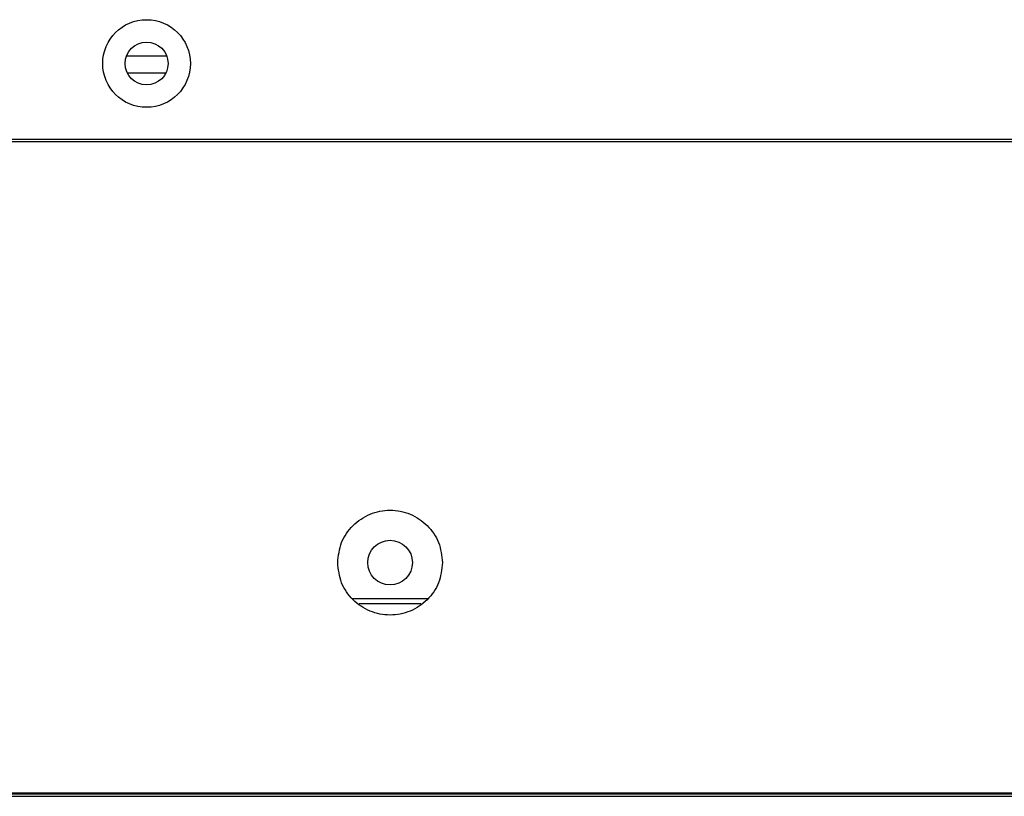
# Model space of a CAD drawing. Header units: millimetres. Extents: x 256 to 1374, y 313 to 1176.
# Tile 36 of 212: x 820 to 839, y 453 to 469. Entities that reach past the tile are written whole.
import ezdxf

# ---------------------------------------------------------------- set-up
doc = ezdxf.new("R2010")
doc.units = ezdxf.units.MM

msp = doc.modelspace()

# ---------------------------------------------------------------- linework, layer by layer
at = {"color": 7, "linetype": 'Continuous', "lineweight": 30}
for p, q in [((821.6648, 467.8307), (822.4423, 467.8307)), ((821.6794, 467.4974), (822.4277, 467.4974)), ((822.4102, 467.4974), (822.4102, 467.4653)), ((850.5221, 466.164), (685.6086, 466.164)), ((685.6102, 466.2107), (850.5221, 466.2107)), ((827.5084, 457.2974), (826.0454, 457.2974)), ((827.3744, 457.1974), (826.1794, 457.1974)), ((453.6752, 453.514), (857.0786, 453.514)), ((458.6769, 453.5307), (852.0769, 453.5307)), ((453.6752, 453.464), (857.0786, 453.464))]:
    msp.add_line(p, q, dxfattribs=at)
for centre, radius in [((822.0536, 467.6807), 0.85), ((822.0536, 467.6807), 0.4167), ((826.7769, 457.9974), 0.4333)]:
    msp.add_circle(centre, radius, dxfattribs=at)
for points, knots in [([(825.7602, 457.9974), (825.7755, 458.1304), (825.8061, 458.3965), (826.0412, 458.735), (826.3772, 458.9611), (826.7769, 459.0405), (827.1766, 458.9611), (827.5126, 458.735), (827.7477, 458.3966), (827.7783, 458.1304), (827.7936, 457.9974)], [0, 0, 0, 0, 0.12499975, 0.24999851, 0.37499893, 0.49999826, 0.62499759, 0.74999801, 0.87500025, 1, 1, 1, 1]), ([(827.7936, 457.9974), (827.7783, 457.8643), (827.7477, 457.5982), (827.5126, 457.2598), (827.1766, 457.0336), (826.7769, 456.9542), (826.3772, 457.0336), (826.0412, 457.2598), (825.8061, 457.5982), (825.7755, 457.8643), (825.7602, 457.9974)], [0, 0, 0, 0, 0.1249998, 0.250002, 0.3750024, 0.5000017, 0.6250011, 0.7500015, 0.8750002, 1, 1, 1, 1])]:
    msp.add_open_spline(points, degree=3, knots=knots, dxfattribs=at)

doc.saveas('drawing.dxf')
